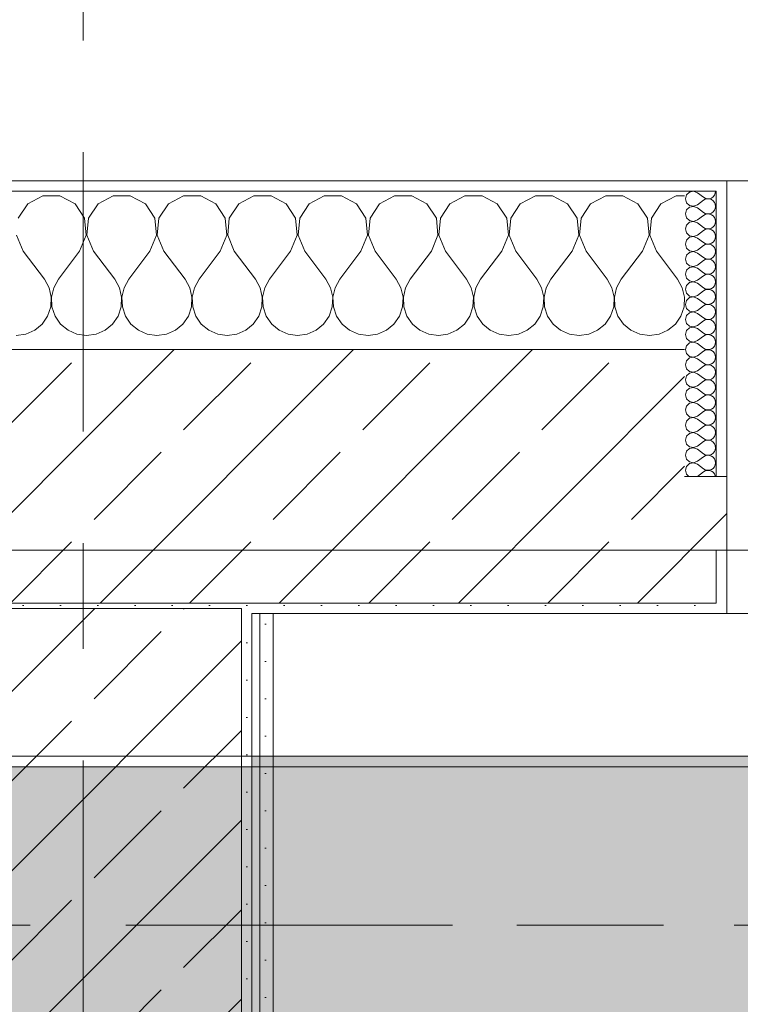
# Model space of a CAD drawing. Header units: metres. Extents: x -3.6 to 85.2, y -11 to 16.8.
# Tile 229 of 256: x 18.47 to 19.153, y 13.075 to 14.007. Entities that reach past the tile are written whole.
import ezdxf

# ---------------------------------------------------------------- set-up
doc = ezdxf.new("R2010")
doc.units = ezdxf.units.M
doc.header["$MEASUREMENT"] = 0
doc.linetypes.add('Achse', pattern=[0.2, 0.1, -0.05, 0, -0.05])
doc.linetypes.add('Strichlinie doppelt', pattern=[0.546806, 0.264583, -0.105833, 0.070556, -0.105833])
for name, color, linetype in [('451 - Universal.Achsen Raster', 7, 'Continuous'), ('604 - Struktur.Wand Aussen', 7, 'Continuous'), ('607 - Struktur.Stütze', 7, 'Continuous'), ('608 - Struktur.Träger', 7, 'Continuous'), ('Neubau_606 - Struktur.Wand Innen Ausbau', 7, 'Continuous'), ('Neubau_653 - Abdeckung.TB Verkofferung', 7, 'Continuous')]:
    doc.layers.add(name, color=color, linetype=linetype)
pattern_1 = [(45, (0, 0), (-0.0848528, 0.0848528), []), (45, (-0.04243, 0.04243), (-0.0848528, 0.0848528), [0.09, -0.03])]
pattern_2 = [(45, (0, 0), (-0.01767767, 0.01767767), [0, -0.025])]
pattern_3 = [(0, (0, 0), (0, 0.08660254), [0, -0.05]), (0, (0.025, 0.0433), (0, 0.08660254), [0, -0.05])]

# ---------------------------------------------------------------- blocks, each defined once
blk = doc.blocks.new('*X69')
at = {"layer": '604 - Struktur.Wand Aussen', "color": 7, "linetype": 'Continuous', "lineweight": 5}
for p, q in [((18.49188, 13.84066), (18.47757, 13.83299)), ((18.50812, 13.84066), (18.49188, 13.84066)), ((18.52243, 13.83299), (18.50812, 13.84066)), ((18.55855, 13.84066), (18.54424, 13.83299)), ((18.57479, 13.84066), (18.55855, 13.84066)), ((18.5891, 13.83299), (18.57479, 13.84066)), ((18.62521, 13.84066), (18.6109, 13.83299)), ((18.64145, 13.84066), (18.62521, 13.84066)), ((18.65576, 13.83299), (18.64145, 13.84066)), ((18.69188, 13.84066), (18.67757, 13.83299)), ((18.70812, 13.84066), (18.69188, 13.84066)), ((18.72243, 13.83299), (18.70812, 13.84066)), ((18.75855, 13.84066), (18.74424, 13.83299)), ((18.77479, 13.84066), (18.75855, 13.84066)), ((18.7891, 13.83299), (18.77479, 13.84066)), ((18.82521, 13.84066), (18.8109, 13.83299)), ((18.84145, 13.84066), (18.82521, 13.84066)), ((18.85576, 13.83299), (18.84145, 13.84066)), ((18.89188, 13.84066), (18.87757, 13.83299)), ((18.90812, 13.84066), (18.89188, 13.84066)), ((18.92243, 13.83299), (18.90812, 13.84066)), ((18.95855, 13.84066), (18.94424, 13.83299)), ((18.97479, 13.84066), (18.95855, 13.84066)), ((18.9891, 13.83299), (18.97479, 13.84066)), ((19.02521, 13.84066), (19.0109, 13.83299)), ((19.04145, 13.84066), (19.02521, 13.84066)), ((19.05576, 13.83299), (19.04145, 13.84066)), ((19.09188, 13.84066), (19.07757, 13.83299)), ((19.1, 13.84066), (19.09188, 13.84066)), ((18.47757, 13.83299), (18.46858, 13.81947)), ((18.53142, 13.81947), (18.52243, 13.83299)), ((18.54424, 13.83299), (18.53525, 13.81947)), ((18.59808, 13.81947), (18.5891, 13.83299)), ((18.6109, 13.83299), (18.60192, 13.81947)), ((18.66475, 13.81947), (18.65576, 13.83299)), ((18.67757, 13.83299), (18.66858, 13.81947)), ((18.73142, 13.81947), (18.72243, 13.83299)), ((18.74424, 13.83299), (18.73525, 13.81947)), ((18.79808, 13.81947), (18.7891, 13.83299)), ((18.8109, 13.83299), (18.80192, 13.81947)), ((18.86475, 13.81947), (18.85576, 13.83299)), ((18.87757, 13.83299), (18.86858, 13.81947)), ((18.93142, 13.81947), (18.92243, 13.83299)), ((18.94424, 13.83299), (18.93525, 13.81947)), ((18.99808, 13.81947), (18.9891, 13.83299)), ((19.0109, 13.83299), (19.00192, 13.81947)), ((19.06475, 13.81947), (19.05576, 13.83299)), ((19.07757, 13.83299), (19.06858, 13.81947)), ((18.53295, 13.8033), (18.53142, 13.81947)), ((18.53525, 13.81947), (18.53371, 13.8033)), ((18.59962, 13.8033), (18.59808, 13.81947)), ((18.60192, 13.81947), (18.60038, 13.8033)), ((18.66629, 13.8033), (18.66475, 13.81947)), ((18.66858, 13.81947), (18.66705, 13.8033)), ((18.73295, 13.8033), (18.73142, 13.81947)), ((18.73525, 13.81947), (18.73371, 13.8033)), ((18.79962, 13.8033), (18.79808, 13.81947)), ((18.80192, 13.81947), (18.80038, 13.8033)), ((18.86629, 13.8033), (18.86475, 13.81947)), ((18.86858, 13.81947), (18.86705, 13.8033)), ((18.93295, 13.8033), (18.93142, 13.81947)), ((18.93525, 13.81947), (18.93371, 13.8033)), ((18.99962, 13.8033), (18.99808, 13.81947)), ((19.00192, 13.81947), (19.00038, 13.8033)), ((19.06629, 13.8033), (19.06475, 13.81947)), ((19.06858, 13.81947), (19.06705, 13.8033)), ((18.46705, 13.8033), (18.47333, 13.78833)), ((18.52667, 13.78833), (18.53295, 13.8033)), ((18.53371, 13.8033), (18.54, 13.78833)), ((18.59333, 13.78833), (18.59962, 13.8033)), ((18.60038, 13.8033), (18.60667, 13.78833)), ((18.66, 13.78833), (18.66629, 13.8033)), ((18.66705, 13.8033), (18.67333, 13.78833)), ((18.72667, 13.78833), (18.73295, 13.8033)), ((18.73371, 13.8033), (18.74, 13.78833)), ((18.79333, 13.78833), (18.79962, 13.8033)), ((18.80038, 13.8033), (18.80667, 13.78833)), ((18.86, 13.78833), (18.86629, 13.8033)), ((18.86705, 13.8033), (18.87333, 13.78833)), ((18.92667, 13.78833), (18.93295, 13.8033)), ((18.93371, 13.8033), (18.94, 13.78833)), ((18.99333, 13.78833), (18.99962, 13.8033)), ((19.00038, 13.8033), (19.00667, 13.78833)), ((19.06, 13.78833), (19.06629, 13.8033)), ((19.06705, 13.8033), (19.07333, 13.78833)), ((18.47333, 13.78833), (18.49333, 13.76167)), ((18.52667, 13.78833), (18.50667, 13.76167)), ((18.54, 13.78833), (18.56, 13.76167)), ((18.59333, 13.78833), (18.57333, 13.76167)), ((18.60667, 13.78833), (18.62667, 13.76167)), ((18.66, 13.78833), (18.64, 13.76167)), ((18.67333, 13.78833), (18.69333, 13.76167)), ((18.72667, 13.78833), (18.70667, 13.76167)), ((18.74, 13.78833), (18.76, 13.76167)), ((18.79333, 13.78833), (18.77333, 13.76167)), ((18.80667, 13.78833), (18.82667, 13.76167)), ((18.86, 13.78833), (18.84, 13.76167)), ((18.87333, 13.78833), (18.89333, 13.76167)), ((18.92667, 13.78833), (18.90667, 13.76167)), ((18.94, 13.78833), (18.96, 13.76167)), ((18.99333, 13.78833), (18.97333, 13.76167)), ((19.00667, 13.78833), (19.02667, 13.76167)), ((19.06, 13.78833), (19.04, 13.76167)), ((19.07333, 13.78833), (19.09333, 13.76167)), ((18.49778, 13.75362), (18.49333, 13.76167)), ((18.50667, 13.76167), (18.50222, 13.75362)), ((18.56445, 13.75362), (18.56, 13.76167)), ((18.57333, 13.76167), (18.56888, 13.75362)), ((18.63112, 13.75362), (18.62667, 13.76167)), ((18.64, 13.76167), (18.63555, 13.75362)), ((18.69778, 13.75362), (18.69333, 13.76167)), ((18.70667, 13.76167), (18.70222, 13.75362)), ((18.76445, 13.75362), (18.76, 13.76167)), ((18.77333, 13.76167), (18.76888, 13.75362)), ((18.83112, 13.75362), (18.82667, 13.76167)), ((18.84, 13.76167), (18.83555, 13.75362)), ((18.89778, 13.75362), (18.89333, 13.76167)), ((18.90667, 13.76167), (18.90222, 13.75362)), ((18.96445, 13.75362), (18.96, 13.76167)), ((18.97333, 13.76167), (18.96888, 13.75362)), ((19.03112, 13.75362), (19.02667, 13.76167)), ((19.04, 13.76167), (19.03555, 13.75362)), ((19.09778, 13.75362), (19.09333, 13.76167)), ((18.49987, 13.74466), (18.49778, 13.75362)), ((18.50222, 13.75362), (18.50013, 13.74466)), ((18.56653, 13.74466), (18.56445, 13.75362)), ((18.56888, 13.75362), (18.5668, 13.74466)), ((18.6332, 13.74466), (18.63112, 13.75362)), ((18.63555, 13.75362), (18.63347, 13.74466)), ((18.69987, 13.74466), (18.69778, 13.75362)), ((18.70222, 13.75362), (18.70013, 13.74466)), ((18.76653, 13.74466), (18.76445, 13.75362)), ((18.76888, 13.75362), (18.7668, 13.74466)), ((18.8332, 13.74466), (18.83112, 13.75362)), ((18.83555, 13.75362), (18.83347, 13.74466)), ((18.89987, 13.74466), (18.89778, 13.75362)), ((18.90222, 13.75362), (18.90013, 13.74466)), ((18.96653, 13.74466), (18.96445, 13.75362)), ((18.96888, 13.75362), (18.9668, 13.74466)), ((19.0332, 13.74466), (19.03112, 13.75362)), ((19.03555, 13.75362), (19.03347, 13.74466)), ((19.09987, 13.74466), (19.09778, 13.75362)), ((18.49942, 13.73547), (18.49987, 13.74466)), ((18.50013, 13.74466), (18.50058, 13.73547)), ((18.56609, 13.73547), (18.56653, 13.74466)), ((18.5668, 13.74466), (18.56725, 13.73547)), ((18.63275, 13.73547), (18.6332, 13.74466)), ((18.63347, 13.74466), (18.63391, 13.73547)), ((18.69942, 13.73547), (18.69987, 13.74466)), ((18.70013, 13.74466), (18.70058, 13.73547)), ((18.76609, 13.73547), (18.76653, 13.74466)), ((18.7668, 13.74466), (18.76725, 13.73547)), ((18.83275, 13.73547), (18.8332, 13.74466)), ((18.83347, 13.74466), (18.83391, 13.73547)), ((18.89942, 13.73547), (18.89987, 13.74466)), ((18.90013, 13.74466), (18.90058, 13.73547)), ((18.96609, 13.73547), (18.96653, 13.74466)), ((18.9668, 13.74466), (18.96725, 13.73547)), ((19.03275, 13.73547), (19.0332, 13.74466)), ((19.03347, 13.74466), (19.03391, 13.73547)), ((19.09942, 13.73547), (19.09987, 13.74466)), ((18.49127, 13.71918), (18.49648, 13.72676)), ((18.49648, 13.72676), (18.49942, 13.73547)), ((18.50058, 13.73547), (18.50352, 13.72676)), ((18.50352, 13.72676), (18.50873, 13.71918)), ((18.55794, 13.71918), (18.56315, 13.72676)), ((18.56315, 13.72676), (18.56609, 13.73547)), ((18.56725, 13.73547), (18.57019, 13.72676)), ((18.57019, 13.72676), (18.57539, 13.71918)), ((18.62461, 13.71918), (18.62981, 13.72676)), ((18.62981, 13.72676), (18.63275, 13.73547)), ((18.63391, 13.73547), (18.63685, 13.72676)), ((18.63685, 13.72676), (18.64206, 13.71918)), ((18.69127, 13.71918), (18.69648, 13.72676)), ((18.69648, 13.72676), (18.69942, 13.73547)), ((18.70058, 13.73547), (18.70352, 13.72676)), ((18.70352, 13.72676), (18.70873, 13.71918)), ((18.75794, 13.71918), (18.76315, 13.72676)), ((18.76315, 13.72676), (18.76609, 13.73547)), ((18.76725, 13.73547), (18.77019, 13.72676)), ((18.77019, 13.72676), (18.77539, 13.71918)), ((18.82461, 13.71918), (18.82981, 13.72676)), ((18.82981, 13.72676), (18.83275, 13.73547)), ((18.83391, 13.73547), (18.83685, 13.72676)), ((18.83685, 13.72676), (18.84206, 13.71918)), ((18.89127, 13.71918), (18.89648, 13.72676)), ((18.89648, 13.72676), (18.89942, 13.73547)), ((18.90058, 13.73547), (18.90352, 13.72676)), ((18.90352, 13.72676), (18.90873, 13.71918)), ((18.95794, 13.71918), (18.96315, 13.72676)), ((18.96315, 13.72676), (18.96609, 13.73547)), ((18.96725, 13.73547), (18.97019, 13.72676)), ((18.97019, 13.72676), (18.97539, 13.71918)), ((19.02461, 13.71918), (19.02981, 13.72676)), ((19.02981, 13.72676), (19.03275, 13.73547)), ((19.03391, 13.73547), (19.03685, 13.72676)), ((19.03685, 13.72676), (19.04206, 13.71918)), ((19.09127, 13.71918), (19.09648, 13.72676)), ((19.09648, 13.72676), (19.09942, 13.73547)), ((18.48419, 13.71331), (18.49127, 13.71918)), ((18.50873, 13.71918), (18.51581, 13.71331)), ((18.55086, 13.71331), (18.55794, 13.71918)), ((18.57539, 13.71918), (18.58248, 13.71331)), ((18.61752, 13.71331), (18.62461, 13.71918)), ((18.64206, 13.71918), (18.64914, 13.71331)), ((18.68419, 13.71331), (18.69127, 13.71918)), ((18.70873, 13.71918), (18.71581, 13.71331)), ((18.75086, 13.71331), (18.75794, 13.71918)), ((18.77539, 13.71918), (18.78248, 13.71331)), ((18.81752, 13.71331), (18.82461, 13.71918)), ((18.84206, 13.71918), (18.84914, 13.71331)), ((18.88419, 13.71331), (18.89127, 13.71918)), ((18.90873, 13.71918), (18.91581, 13.71331)), ((18.95086, 13.71331), (18.95794, 13.71918)), ((18.97539, 13.71918), (18.98248, 13.71331)), ((19.01752, 13.71331), (19.02461, 13.71918)), ((19.04206, 13.71918), (19.04914, 13.71331)), ((19.08419, 13.71331), (19.09127, 13.71918)), ((18.46667, 13.70833), (18.47578, 13.7096)), ((18.47578, 13.7096), (18.48419, 13.71331)), ((18.51581, 13.71331), (18.52422, 13.7096)), ((18.52422, 13.7096), (18.53333, 13.70833)), ((18.53333, 13.70833), (18.54244, 13.7096)), ((18.54244, 13.7096), (18.55086, 13.71331)), ((18.58248, 13.71331), (18.59089, 13.7096)), ((18.59089, 13.7096), (18.6, 13.70833)), ((18.6, 13.70833), (18.60911, 13.7096)), ((18.60911, 13.7096), (18.61752, 13.71331)), ((18.64914, 13.71331), (18.65756, 13.7096)), ((18.65756, 13.7096), (18.66667, 13.70833)), ((18.66667, 13.70833), (18.67578, 13.7096)), ((18.67578, 13.7096), (18.68419, 13.71331)), ((18.71581, 13.71331), (18.72422, 13.7096)), ((18.72422, 13.7096), (18.73333, 13.70833)), ((18.73333, 13.70833), (18.74244, 13.7096)), ((18.74244, 13.7096), (18.75086, 13.71331)), ((18.78248, 13.71331), (18.79089, 13.7096)), ((18.79089, 13.7096), (18.8, 13.70833)), ((18.8, 13.70833), (18.80911, 13.7096)), ((18.80911, 13.7096), (18.81752, 13.71331)), ((18.84914, 13.71331), (18.85756, 13.7096)), ((18.85756, 13.7096), (18.86667, 13.70833)), ((18.86667, 13.70833), (18.87578, 13.7096)), ((18.87578, 13.7096), (18.88419, 13.71331)), ((18.91581, 13.71331), (18.92422, 13.7096)), ((18.92422, 13.7096), (18.93333, 13.70833)), ((18.93333, 13.70833), (18.94244, 13.7096)), ((18.94244, 13.7096), (18.95086, 13.71331)), ((18.98248, 13.71331), (18.99089, 13.7096)), ((18.99089, 13.7096), (19, 13.70833)), ((19, 13.70833), (19.00911, 13.7096)), ((19.00911, 13.7096), (19.01752, 13.71331)), ((19.04914, 13.71331), (19.05756, 13.7096)), ((19.05756, 13.7096), (19.06667, 13.70833)), ((19.06667, 13.70833), (19.07578, 13.7096)), ((19.07578, 13.7096), (19.08419, 13.71331))]:
    blk.add_line(p, q, dxfattribs=at)
blk = doc.blocks.new('*X91')
at = {"layer": '604 - Struktur.Wand Aussen', "color": 7, "linetype": 'Continuous', "lineweight": 5}
for p, q in [((19.10178, 13.84161), (19.10071, 13.83786)), ((19.10466, 13.84425), (19.10178, 13.84161)), ((19.1085, 13.84497), (19.10466, 13.84425)), ((19.11214, 13.84357), (19.1085, 13.84497)), ((19.11214, 13.84357), (19.11786, 13.83929)), ((19.11786, 13.83929), (19.11958, 13.83833)), ((19.12347, 13.83798), (19.12534, 13.83861)), ((19.12534, 13.83861), (19.12696, 13.83973)), ((19.12696, 13.83973), (19.12822, 13.84124)), ((19.12822, 13.84124), (19.12901, 13.84305)), ((19.12901, 13.84305), (19.12929, 13.845)), ((19.10071, 13.83786), (19.10178, 13.8341)), ((19.10178, 13.8341), (19.10466, 13.83147)), ((19.10466, 13.82996), (19.10178, 13.82733)), ((19.10466, 13.83147), (19.1085, 13.83074)), ((19.1085, 13.83069), (19.10466, 13.82996)), ((19.1085, 13.83074), (19.11214, 13.83214)), ((19.11214, 13.82929), (19.1085, 13.83069)), ((19.11214, 13.83214), (19.11786, 13.83643)), ((19.11214, 13.82929), (19.11786, 13.825)), ((19.11958, 13.83738), (19.11786, 13.83643)), ((19.11958, 13.83833), (19.1215, 13.83789)), ((19.1215, 13.83783), (19.11958, 13.83738)), ((19.1215, 13.83789), (19.12347, 13.83798)), ((19.12347, 13.83773), (19.1215, 13.83783)), ((19.12534, 13.8371), (19.12347, 13.83773)), ((19.12696, 13.83599), (19.12534, 13.8371)), ((19.12822, 13.83447), (19.12696, 13.83599)), ((19.12901, 13.83267), (19.12822, 13.83447)), ((19.12929, 13.83071), (19.12901, 13.83267)), ((19.12901, 13.82876), (19.12929, 13.83071)), ((19.10178, 13.82733), (19.10071, 13.82357)), ((19.10071, 13.82357), (19.10178, 13.81982)), ((19.10178, 13.81982), (19.10466, 13.81718)), ((19.11214, 13.81786), (19.11786, 13.82214)), ((19.11786, 13.825), (19.11958, 13.82405)), ((19.11958, 13.8231), (19.11786, 13.82214)), ((19.11958, 13.82405), (19.1215, 13.8236)), ((19.1215, 13.82354), (19.11958, 13.8231)), ((19.1215, 13.8236), (19.12347, 13.8237)), ((19.12347, 13.82345), (19.1215, 13.82354)), ((19.12347, 13.8237), (19.12534, 13.82433)), ((19.12534, 13.82282), (19.12347, 13.82345)), ((19.12534, 13.82433), (19.12696, 13.82544)), ((19.12696, 13.8217), (19.12534, 13.82282)), ((19.12696, 13.82544), (19.12822, 13.82696)), ((19.12822, 13.82018), (19.12696, 13.8217)), ((19.12822, 13.82696), (19.12901, 13.82876)), ((19.12901, 13.81838), (19.12822, 13.82018)), ((19.10178, 13.81304), (19.10071, 13.80929)), ((19.10466, 13.81567), (19.10178, 13.81304)), ((19.10466, 13.81718), (19.1085, 13.81646)), ((19.1085, 13.8164), (19.10466, 13.81567)), ((19.1085, 13.81646), (19.11214, 13.81786)), ((19.11214, 13.815), (19.1085, 13.8164)), ((19.11214, 13.815), (19.11786, 13.81071)), ((19.11786, 13.81071), (19.11958, 13.80976)), ((19.12534, 13.81004), (19.12696, 13.81116)), ((19.12696, 13.81116), (19.12822, 13.81267)), ((19.12822, 13.81267), (19.12901, 13.81448)), ((19.12929, 13.81643), (19.12901, 13.81838)), ((19.12901, 13.81448), (19.12929, 13.81643)), ((19.10071, 13.80929), (19.10178, 13.80553)), ((19.10178, 13.80553), (19.10466, 13.8029)), ((19.10466, 13.80139), (19.10178, 13.79876)), ((19.10466, 13.8029), (19.1085, 13.80217)), ((19.1085, 13.80211), (19.10466, 13.80139)), ((19.1085, 13.80217), (19.11214, 13.80357)), ((19.11214, 13.80071), (19.1085, 13.80211)), ((19.11214, 13.80357), (19.11786, 13.80786)), ((19.11958, 13.80881), (19.11786, 13.80786)), ((19.11958, 13.80976), (19.1215, 13.80931)), ((19.1215, 13.80926), (19.11958, 13.80881)), ((19.1215, 13.80931), (19.12347, 13.80941)), ((19.12347, 13.80916), (19.1215, 13.80926)), ((19.12347, 13.80941), (19.12534, 13.81004)), ((19.12534, 13.80853), (19.12347, 13.80916)), ((19.12696, 13.80742), (19.12534, 13.80853)), ((19.12822, 13.8059), (19.12696, 13.80742)), ((19.12901, 13.80409), (19.12822, 13.8059)), ((19.12929, 13.80214), (19.12901, 13.80409)), ((19.12901, 13.80019), (19.12929, 13.80214)), ((19.10178, 13.79876), (19.10071, 13.795)), ((19.10071, 13.795), (19.10178, 13.79124)), ((19.11214, 13.80071), (19.11786, 13.79643)), ((19.11214, 13.78929), (19.11786, 13.79357)), ((19.11786, 13.79643), (19.11958, 13.79547)), ((19.11958, 13.79453), (19.11786, 13.79357)), ((19.11958, 13.79547), (19.1215, 13.79503)), ((19.1215, 13.79497), (19.11958, 13.79453)), ((19.1215, 13.79503), (19.12347, 13.79512)), ((19.12347, 13.79488), (19.1215, 13.79497)), ((19.12347, 13.79512), (19.12534, 13.79575)), ((19.12534, 13.79425), (19.12347, 13.79488)), ((19.12534, 13.79575), (19.12696, 13.79687)), ((19.12696, 13.79313), (19.12534, 13.79425)), ((19.12696, 13.79687), (19.12822, 13.79839)), ((19.12822, 13.79161), (19.12696, 13.79313)), ((19.12822, 13.79839), (19.12901, 13.80019)), ((19.10178, 13.78447), (19.10071, 13.78071)), ((19.10178, 13.79124), (19.10466, 13.78861)), ((19.10466, 13.7871), (19.10178, 13.78447)), ((19.10466, 13.78861), (19.1085, 13.78789)), ((19.1085, 13.78783), (19.10466, 13.7871)), ((19.1085, 13.78789), (19.11214, 13.78929)), ((19.11214, 13.78643), (19.1085, 13.78783)), ((19.11214, 13.78643), (19.11786, 13.78214)), ((19.12534, 13.78147), (19.12696, 13.78258)), ((19.12696, 13.78258), (19.12822, 13.7841)), ((19.12901, 13.78981), (19.12822, 13.79161)), ((19.12822, 13.7841), (19.12901, 13.78591)), ((19.12929, 13.78786), (19.12901, 13.78981)), ((19.12901, 13.78591), (19.12929, 13.78786)), ((19.10071, 13.78071), (19.10178, 13.77696)), ((19.10178, 13.77696), (19.10466, 13.77433)), ((19.10466, 13.77433), (19.1085, 13.7736)), ((19.1085, 13.77354), (19.10466, 13.77282)), ((19.1085, 13.7736), (19.11214, 13.775)), ((19.11214, 13.77214), (19.1085, 13.77354)), ((19.11214, 13.775), (19.11786, 13.77929)), ((19.11786, 13.78214), (19.11958, 13.78119)), ((19.11958, 13.78024), (19.11786, 13.77929)), ((19.11958, 13.78119), (19.1215, 13.78074)), ((19.1215, 13.78069), (19.11958, 13.78024)), ((19.1215, 13.78074), (19.12347, 13.78084)), ((19.12347, 13.78059), (19.1215, 13.78069)), ((19.12347, 13.78084), (19.12534, 13.78147)), ((19.12534, 13.77996), (19.12347, 13.78059)), ((19.12696, 13.77884), (19.12534, 13.77996)), ((19.12822, 13.77733), (19.12696, 13.77884)), ((19.12901, 13.77552), (19.12822, 13.77733)), ((19.12929, 13.77357), (19.12901, 13.77552)), ((19.12901, 13.77162), (19.12929, 13.77357)), ((19.10178, 13.77018), (19.10071, 13.76643)), ((19.10071, 13.76643), (19.10178, 13.76267)), ((19.10466, 13.77282), (19.10178, 13.77018)), ((19.11214, 13.77214), (19.11786, 13.76786)), ((19.11214, 13.76071), (19.11786, 13.765)), ((19.11786, 13.76786), (19.11958, 13.7669)), ((19.11958, 13.76595), (19.11786, 13.765)), ((19.11958, 13.7669), (19.1215, 13.76646)), ((19.1215, 13.7664), (19.11958, 13.76595)), ((19.1215, 13.76646), (19.12347, 13.76655)), ((19.12347, 13.7663), (19.1215, 13.7664)), ((19.12347, 13.76655), (19.12534, 13.76718)), ((19.12534, 13.76567), (19.12347, 13.7663)), ((19.12534, 13.76718), (19.12696, 13.7683)), ((19.12696, 13.76456), (19.12534, 13.76567)), ((19.12696, 13.7683), (19.12822, 13.76982)), ((19.12822, 13.76304), (19.12696, 13.76456)), ((19.12822, 13.76982), (19.12901, 13.77162)), ((19.10178, 13.7559), (19.10071, 13.75214)), ((19.10178, 13.76267), (19.10466, 13.76004)), ((19.10466, 13.75853), (19.10178, 13.7559)), ((19.10466, 13.76004), (19.1085, 13.75931)), ((19.1085, 13.75926), (19.10466, 13.75853)), ((19.1085, 13.75931), (19.11214, 13.76071)), ((19.11214, 13.75786), (19.1085, 13.75926)), ((19.11214, 13.75786), (19.11786, 13.75357)), ((19.12696, 13.75401), (19.12822, 13.75553)), ((19.12901, 13.76124), (19.12822, 13.76304)), ((19.12822, 13.75553), (19.12901, 13.75733)), ((19.12929, 13.75929), (19.12901, 13.76124)), ((19.12901, 13.75733), (19.12929, 13.75929)), ((19.10071, 13.75214), (19.10178, 13.74839)), ((19.10178, 13.74839), (19.10466, 13.74575)), ((19.10466, 13.74575), (19.1085, 13.74503)), ((19.1085, 13.74503), (19.11214, 13.74643)), ((19.11214, 13.74643), (19.11786, 13.75071)), ((19.11786, 13.75357), (19.11958, 13.75262)), ((19.11958, 13.75167), (19.11786, 13.75071)), ((19.11958, 13.75262), (19.1215, 13.75217)), ((19.1215, 13.75211), (19.11958, 13.75167)), ((19.1215, 13.75217), (19.12347, 13.75227)), ((19.12347, 13.75202), (19.1215, 13.75211)), ((19.12347, 13.75227), (19.12534, 13.7529)), ((19.12534, 13.75139), (19.12347, 13.75202)), ((19.12534, 13.7529), (19.12696, 13.75401)), ((19.12696, 13.75027), (19.12534, 13.75139)), ((19.12822, 13.74876), (19.12696, 13.75027)), ((19.12901, 13.74695), (19.12822, 13.74876)), ((19.12929, 13.745), (19.12901, 13.74695)), ((19.10178, 13.74161), (19.10071, 13.73786)), ((19.10071, 13.73786), (19.10178, 13.7341)), ((19.10466, 13.74425), (19.10178, 13.74161)), ((19.1085, 13.74497), (19.10466, 13.74425)), ((19.11214, 13.74357), (19.1085, 13.74497)), ((19.11214, 13.74357), (19.11786, 13.73929)), ((19.11214, 13.73214), (19.11786, 13.73643)), ((19.11786, 13.73929), (19.11958, 13.73833)), ((19.11958, 13.73738), (19.11786, 13.73643)), ((19.11958, 13.73833), (19.1215, 13.73789)), ((19.1215, 13.73783), (19.11958, 13.73738)), ((19.1215, 13.73789), (19.12347, 13.73798)), ((19.12347, 13.73773), (19.1215, 13.73783)), ((19.12347, 13.73798), (19.12534, 13.73861)), ((19.12534, 13.7371), (19.12347, 13.73773)), ((19.12534, 13.73861), (19.12696, 13.73973)), ((19.12696, 13.73599), (19.12534, 13.7371)), ((19.12696, 13.73973), (19.12822, 13.74124)), ((19.12822, 13.73447), (19.12696, 13.73599)), ((19.12822, 13.74124), (19.12901, 13.74305)), ((19.12901, 13.74305), (19.12929, 13.745)), ((19.10178, 13.72733), (19.10071, 13.72357)), ((19.10178, 13.7341), (19.10466, 13.73147)), ((19.10466, 13.72996), (19.10178, 13.72733)), ((19.10466, 13.73147), (19.1085, 13.73074)), ((19.1085, 13.73069), (19.10466, 13.72996)), ((19.1085, 13.73074), (19.11214, 13.73214)), ((19.11214, 13.72929), (19.1085, 13.73069)), ((19.11214, 13.72929), (19.11786, 13.725)), ((19.12696, 13.72544), (19.12822, 13.72696)), ((19.12901, 13.73267), (19.12822, 13.73447)), ((19.12822, 13.72696), (19.12901, 13.72876)), ((19.12929, 13.73071), (19.12901, 13.73267)), ((19.12901, 13.72876), (19.12929, 13.73071)), ((19.10071, 13.72357), (19.10178, 13.71982)), ((19.10178, 13.71982), (19.10466, 13.71718)), ((19.10466, 13.71718), (19.1085, 13.71646)), ((19.1085, 13.71646), (19.11214, 13.71786)), ((19.11214, 13.71786), (19.11786, 13.72214)), ((19.11786, 13.725), (19.11958, 13.72405)), ((19.11958, 13.7231), (19.11786, 13.72214)), ((19.11958, 13.72405), (19.1215, 13.7236)), ((19.1215, 13.72354), (19.11958, 13.7231)), ((19.1215, 13.7236), (19.12347, 13.7237)), ((19.12347, 13.72345), (19.1215, 13.72354)), ((19.12347, 13.7237), (19.12534, 13.72433)), ((19.12534, 13.72282), (19.12347, 13.72345)), ((19.12534, 13.72433), (19.12696, 13.72544)), ((19.12696, 13.7217), (19.12534, 13.72282)), ((19.12822, 13.72018), (19.12696, 13.7217)), ((19.12901, 13.71838), (19.12822, 13.72018)), ((19.12929, 13.71643), (19.12901, 13.71838)), ((19.10178, 13.71304), (19.10071, 13.70929)), ((19.10071, 13.70929), (19.10178, 13.70553)), ((19.10466, 13.71567), (19.10178, 13.71304)), ((19.1085, 13.7164), (19.10466, 13.71567)), ((19.11214, 13.715), (19.1085, 13.7164)), ((19.11214, 13.715), (19.11786, 13.71071)), ((19.11214, 13.70357), (19.11786, 13.70786)), ((19.11786, 13.71071), (19.11958, 13.70976)), ((19.11958, 13.70881), (19.11786, 13.70786)), ((19.11958, 13.70976), (19.1215, 13.70931)), ((19.1215, 13.70926), (19.11958, 13.70881)), ((19.1215, 13.70931), (19.12347, 13.70941)), ((19.12347, 13.70916), (19.1215, 13.70926)), ((19.12347, 13.70941), (19.12534, 13.71004)), ((19.12534, 13.70853), (19.12347, 13.70916)), ((19.12534, 13.71004), (19.12696, 13.71116)), ((19.12696, 13.70742), (19.12534, 13.70853)), ((19.12696, 13.71116), (19.12822, 13.71267)), ((19.12822, 13.71267), (19.12901, 13.71448)), ((19.12901, 13.71448), (19.12929, 13.71643)), ((19.10178, 13.69876), (19.10071, 13.695)), ((19.10178, 13.70553), (19.10466, 13.7029)), ((19.10466, 13.70139), (19.10178, 13.69876)), ((19.10466, 13.7029), (19.1085, 13.70217)), ((19.1085, 13.70211), (19.10466, 13.70139)), ((19.1085, 13.70217), (19.11214, 13.70357)), ((19.11214, 13.70071), (19.1085, 13.70211)), ((19.11214, 13.70071), (19.11786, 13.69643)), ((19.12822, 13.7059), (19.12696, 13.70742)), ((19.12901, 13.70409), (19.12822, 13.7059)), ((19.12822, 13.69839), (19.12901, 13.70019)), ((19.12929, 13.70214), (19.12901, 13.70409)), ((19.12901, 13.70019), (19.12929, 13.70214)), ((19.10071, 13.695), (19.10178, 13.69124)), ((19.10178, 13.69124), (19.10466, 13.68861)), ((19.1085, 13.68789), (19.11214, 13.68929)), ((19.11214, 13.68929), (19.11786, 13.69357)), ((19.11786, 13.69643), (19.11958, 13.69547)), ((19.11958, 13.69453), (19.11786, 13.69357)), ((19.11958, 13.69547), (19.1215, 13.69503)), ((19.1215, 13.69497), (19.11958, 13.69453)), ((19.1215, 13.69503), (19.12347, 13.69512)), ((19.12347, 13.69488), (19.1215, 13.69497)), ((19.12347, 13.69512), (19.12534, 13.69575)), ((19.12534, 13.69425), (19.12347, 13.69488)), ((19.12534, 13.69575), (19.12696, 13.69687)), ((19.12696, 13.69313), (19.12534, 13.69425)), ((19.12696, 13.69687), (19.12822, 13.69839)), ((19.12822, 13.69161), (19.12696, 13.69313)), ((19.12901, 13.68981), (19.12822, 13.69161)), ((19.12929, 13.68786), (19.12901, 13.68981)), ((19.10178, 13.68447), (19.10071, 13.68071)), ((19.10071, 13.68071), (19.10178, 13.67696)), ((19.10466, 13.6871), (19.10178, 13.68447)), ((19.10466, 13.68861), (19.1085, 13.68789)), ((19.1085, 13.68783), (19.10466, 13.6871)), ((19.11214, 13.68643), (19.1085, 13.68783)), ((19.11214, 13.68643), (19.11786, 13.68214)), ((19.11786, 13.68214), (19.11958, 13.68119)), ((19.11958, 13.68024), (19.11786, 13.67929)), ((19.11958, 13.68119), (19.1215, 13.68074)), ((19.1215, 13.68069), (19.11958, 13.68024)), ((19.1215, 13.68074), (19.12347, 13.68084)), ((19.12347, 13.68059), (19.1215, 13.68069)), ((19.12347, 13.68084), (19.12534, 13.68147)), ((19.12534, 13.67996), (19.12347, 13.68059)), ((19.12534, 13.68147), (19.12696, 13.68258)), ((19.12696, 13.67884), (19.12534, 13.67996)), ((19.12696, 13.68258), (19.12822, 13.6841)), ((19.12822, 13.6841), (19.12901, 13.68591)), ((19.12901, 13.68591), (19.12929, 13.68786)), ((19.10178, 13.67696), (19.10466, 13.67433)), ((19.10466, 13.67282), (19.10178, 13.67018)), ((19.10466, 13.67433), (19.1085, 13.6736)), ((19.1085, 13.67354), (19.10466, 13.67282)), ((19.1085, 13.6736), (19.11214, 13.675)), ((19.11214, 13.67214), (19.1085, 13.67354)), ((19.11214, 13.675), (19.11786, 13.67929)), ((19.11214, 13.67214), (19.11786, 13.66786)), ((19.12822, 13.67733), (19.12696, 13.67884)), ((19.12901, 13.67552), (19.12822, 13.67733)), ((19.12822, 13.66982), (19.12901, 13.67162)), ((19.12929, 13.67357), (19.12901, 13.67552)), ((19.12901, 13.67162), (19.12929, 13.67357)), ((19.10178, 13.67018), (19.10071, 13.66643)), ((19.10071, 13.66643), (19.10178, 13.66267)), ((19.10178, 13.66267), (19.10466, 13.66004)), ((19.11214, 13.66071), (19.11786, 13.665)), ((19.11786, 13.66786), (19.11958, 13.6669)), ((19.11958, 13.66595), (19.11786, 13.665)), ((19.11958, 13.6669), (19.1215, 13.66646)), ((19.1215, 13.6664), (19.11958, 13.66595)), ((19.1215, 13.66646), (19.12347, 13.66655)), ((19.12347, 13.6663), (19.1215, 13.6664)), ((19.12347, 13.66655), (19.12534, 13.66718)), ((19.12534, 13.66567), (19.12347, 13.6663)), ((19.12534, 13.66718), (19.12696, 13.6683)), ((19.12696, 13.66456), (19.12534, 13.66567)), ((19.12696, 13.6683), (19.12822, 13.66982)), ((19.12822, 13.66304), (19.12696, 13.66456)), ((19.12901, 13.66124), (19.12822, 13.66304)), ((19.12929, 13.65929), (19.12901, 13.66124)), ((19.10178, 13.6559), (19.10071, 13.65214)), ((19.10071, 13.65214), (19.10178, 13.64839)), ((19.10466, 13.65853), (19.10178, 13.6559)), ((19.10466, 13.66004), (19.1085, 13.65931)), ((19.1085, 13.65926), (19.10466, 13.65853)), ((19.1085, 13.65931), (19.11214, 13.66071)), ((19.11214, 13.65786), (19.1085, 13.65926)), ((19.11214, 13.65786), (19.11786, 13.65357)), ((19.11786, 13.65357), (19.11958, 13.65262)), ((19.11958, 13.65262), (19.1215, 13.65217)), ((19.1215, 13.65211), (19.11958, 13.65167)), ((19.1215, 13.65217), (19.12347, 13.65227)), ((19.12347, 13.65202), (19.1215, 13.65211)), ((19.12347, 13.65227), (19.12534, 13.6529)), ((19.12534, 13.65139), (19.12347, 13.65202)), ((19.12534, 13.6529), (19.12696, 13.65401)), ((19.12696, 13.65401), (19.12822, 13.65553)), ((19.12822, 13.65553), (19.12901, 13.65733)), ((19.12901, 13.65733), (19.12929, 13.65929)), ((19.10178, 13.64839), (19.10466, 13.64575)), ((19.10466, 13.64425), (19.10178, 13.64161)), ((19.10466, 13.64575), (19.1085, 13.64503)), ((19.1085, 13.64497), (19.10466, 13.64425)), ((19.1085, 13.64503), (19.11214, 13.64643)), ((19.11214, 13.64357), (19.1085, 13.64497)), ((19.11214, 13.64643), (19.11786, 13.65071)), ((19.11214, 13.64357), (19.11786, 13.63929)), ((19.11958, 13.65167), (19.11786, 13.65071)), ((19.12696, 13.65027), (19.12534, 13.65139)), ((19.12822, 13.64876), (19.12696, 13.65027)), ((19.12901, 13.64695), (19.12822, 13.64876)), ((19.12822, 13.64124), (19.12901, 13.64305)), ((19.12929, 13.645), (19.12901, 13.64695)), ((19.12901, 13.64305), (19.12929, 13.645)), ((19.10178, 13.64161), (19.10071, 13.63786)), ((19.10071, 13.63786), (19.10178, 13.6341)), ((19.10178, 13.6341), (19.10466, 13.63147)), ((19.11214, 13.63214), (19.11786, 13.63643)), ((19.11786, 13.63929), (19.11958, 13.63833)), ((19.11958, 13.63738), (19.11786, 13.63643)), ((19.11958, 13.63833), (19.1215, 13.63789)), ((19.1215, 13.63783), (19.11958, 13.63738)), ((19.1215, 13.63789), (19.12347, 13.63798)), ((19.12347, 13.63773), (19.1215, 13.63783)), ((19.12347, 13.63798), (19.12534, 13.63861)), ((19.12534, 13.6371), (19.12347, 13.63773)), ((19.12534, 13.63861), (19.12696, 13.63973)), ((19.12696, 13.63599), (19.12534, 13.6371)), ((19.12696, 13.63973), (19.12822, 13.64124)), ((19.12822, 13.63447), (19.12696, 13.63599)), ((19.12901, 13.63267), (19.12822, 13.63447)), ((19.10178, 13.62733), (19.10071, 13.62357)), ((19.10466, 13.62996), (19.10178, 13.62733)), ((19.10466, 13.63147), (19.1085, 13.63074)), ((19.1085, 13.63069), (19.10466, 13.62996)), ((19.1085, 13.63074), (19.11214, 13.63214)), ((19.11214, 13.62929), (19.1085, 13.63069)), ((19.11214, 13.62929), (19.11786, 13.625)), ((19.11786, 13.625), (19.11958, 13.62405)), ((19.11958, 13.62405), (19.1215, 13.6236)), ((19.12347, 13.6237), (19.12534, 13.62433)), ((19.12534, 13.62433), (19.12696, 13.62544)), ((19.12696, 13.62544), (19.12822, 13.62696)), ((19.12822, 13.62696), (19.12901, 13.62876)), ((19.12929, 13.63071), (19.12901, 13.63267)), ((19.12901, 13.62876), (19.12929, 13.63071)), ((19.10071, 13.62357), (19.10178, 13.61982)), ((19.10178, 13.61982), (19.10466, 13.61718)), ((19.10466, 13.61567), (19.10178, 13.61304)), ((19.10466, 13.61718), (19.1085, 13.61646)), ((19.1085, 13.6164), (19.10466, 13.61567)), ((19.1085, 13.61646), (19.11214, 13.61786)), ((19.11214, 13.615), (19.1085, 13.6164)), ((19.11214, 13.61786), (19.11786, 13.62214)), ((19.11214, 13.615), (19.11786, 13.61071)), ((19.11958, 13.6231), (19.11786, 13.62214)), ((19.1215, 13.62354), (19.11958, 13.6231)), ((19.1215, 13.6236), (19.12347, 13.6237)), ((19.12347, 13.62345), (19.1215, 13.62354)), ((19.12534, 13.62282), (19.12347, 13.62345)), ((19.12696, 13.6217), (19.12534, 13.62282)), ((19.12822, 13.62018), (19.12696, 13.6217)), ((19.12901, 13.61838), (19.12822, 13.62018)), ((19.12929, 13.61643), (19.12901, 13.61838)), ((19.12901, 13.61448), (19.12929, 13.61643)), ((19.10178, 13.61304), (19.10071, 13.60929)), ((19.10071, 13.60929), (19.10178, 13.60553)), ((19.10178, 13.60553), (19.10466, 13.6029)), ((19.11214, 13.60357), (19.11786, 13.60786)), ((19.11786, 13.61071), (19.11958, 13.60976)), ((19.11958, 13.60881), (19.11786, 13.60786)), ((19.11958, 13.60976), (19.1215, 13.60931)), ((19.1215, 13.60926), (19.11958, 13.60881)), ((19.1215, 13.60931), (19.12347, 13.60941)), ((19.12347, 13.60916), (19.1215, 13.60926)), ((19.12347, 13.60941), (19.12534, 13.61004)), ((19.12534, 13.60853), (19.12347, 13.60916)), ((19.12534, 13.61004), (19.12696, 13.61116)), ((19.12696, 13.60742), (19.12534, 13.60853)), ((19.12696, 13.61116), (19.12822, 13.61267)), ((19.12822, 13.6059), (19.12696, 13.60742)), ((19.12822, 13.61267), (19.12901, 13.61448)), ((19.12901, 13.60409), (19.12822, 13.6059)), ((19.10178, 13.59876), (19.10071, 13.595)), ((19.10466, 13.60139), (19.10178, 13.59876)), ((19.10466, 13.6029), (19.1085, 13.60217)), ((19.1085, 13.60211), (19.10466, 13.60139)), ((19.1085, 13.60217), (19.11214, 13.60357)), ((19.11214, 13.60071), (19.1085, 13.60211)), ((19.11214, 13.60071), (19.11786, 13.59643)), ((19.11786, 13.59643), (19.11958, 13.59547)), ((19.12534, 13.59575), (19.12696, 13.59687)), ((19.12696, 13.59687), (19.12822, 13.59839)), ((19.12822, 13.59839), (19.12901, 13.60019)), ((19.12929, 13.60214), (19.12901, 13.60409)), ((19.12901, 13.60019), (19.12929, 13.60214)), ((19.10071, 13.595), (19.10178, 13.59124)), ((19.10178, 13.59124), (19.10466, 13.58861)), ((19.10466, 13.5871), (19.10178, 13.58447)), ((19.10466, 13.58861), (19.1085, 13.58789)), ((19.1085, 13.58783), (19.10466, 13.5871)), ((19.1085, 13.58789), (19.11214, 13.58929)), ((19.11214, 13.58643), (19.1085, 13.58783)), ((19.11214, 13.58929), (19.11786, 13.59357)), ((19.11958, 13.59453), (19.11786, 13.59357)), ((19.11958, 13.59547), (19.1215, 13.59503)), ((19.1215, 13.59497), (19.11958, 13.59453)), ((19.1215, 13.59503), (19.12347, 13.59512)), ((19.12347, 13.59488), (19.1215, 13.59497)), ((19.12347, 13.59512), (19.12534, 13.59575)), ((19.12534, 13.59425), (19.12347, 13.59488)), ((19.12696, 13.59313), (19.12534, 13.59425)), ((19.12822, 13.59161), (19.12696, 13.59313)), ((19.12901, 13.58981), (19.12822, 13.59161)), ((19.12929, 13.58786), (19.12901, 13.58981)), ((19.12901, 13.58591), (19.12929, 13.58786)), ((19.10178, 13.58447), (19.10071, 13.58071)), ((19.10071, 13.58071), (19.10178, 13.57696)), ((19.11214, 13.58643), (19.11786, 13.58214)), ((19.11214, 13.575), (19.11786, 13.57929)), ((19.11786, 13.58214), (19.11958, 13.58119)), ((19.11958, 13.58024), (19.11786, 13.57929)), ((19.11958, 13.58119), (19.1215, 13.58074)), ((19.1215, 13.58069), (19.11958, 13.58024)), ((19.1215, 13.58074), (19.12347, 13.58084)), ((19.12347, 13.58059), (19.1215, 13.58069)), ((19.12347, 13.58084), (19.12534, 13.58147)), ((19.12534, 13.57996), (19.12347, 13.58059)), ((19.12534, 13.58147), (19.12696, 13.58258)), ((19.12696, 13.57884), (19.12534, 13.57996)), ((19.12696, 13.58258), (19.12822, 13.5841)), ((19.12822, 13.57733), (19.12696, 13.57884)), ((19.12822, 13.5841), (19.12901, 13.58591)), ((19.12901, 13.57552), (19.12822, 13.57733)), ((19.10178, 13.57696), (19.10392, 13.575)), ((19.12909, 13.575), (19.12901, 13.57552))]:
    blk.add_line(p, q, dxfattribs=at)

msp = doc.modelspace()

# ---------------------------------------------------------------- hatches: boundary and pattern name
at = {"layer": '604 - Struktur.Wand Aussen', "linetype": 'Continuous', "lineweight": 0, "true_color": 0x000000}
h = msp.add_hatch(dxfattribs=at)
h.set_pattern_fill('Verputz_0001', color=18, style=0, pattern_type=2)
h.set_pattern_definition(pattern_3)
h.paths.add_polyline_path([(17.95, 13.855), (17.95, 13.845), (19.13, 13.845), (19.13, 13.855)])
h = msp.add_hatch(dxfattribs=at)
h.set_pattern_fill('Verputz_0001', color=18, style=0, pattern_type=2)
h.set_pattern_definition(pattern_3)
h.paths.add_polyline_path([(19.13, 13.855), (19.13, 13.575), (19.14, 13.575), (19.14, 13.855)])
h = msp.add_hatch(dxfattribs=at)
h.set_pattern_fill('Beton__Stahlbeton_0001', color=18, style=0, pattern_type=2)
h.set_pattern_definition(pattern_1)
h.paths.add_polyline_path([(17.94, 13.505), (17.95, 13.505), (17.95, 13.455), (19.13, 13.455), (19.13, 13.505), (19.14, 13.505), (19.14, 13.575), (19.13, 13.575), (19.1, 13.575), (19.1, 13.695), (17.98, 13.695), (17.98, 13.575), (17.95, 13.575), (17.94, 13.575)])
h = msp.add_hatch(dxfattribs=at)
h.set_pattern_fill('Gips_0001', color=18, style=0, pattern_type=2)
h.set_pattern_definition(pattern_2)
h.paths.add_polyline_path([(19.13, 13.445), (19.14, 13.445), (19.14, 13.505), (19.13, 13.505)])
h = msp.add_hatch(dxfattribs=at)
h.set_pattern_fill('Gips_0001', color=18, style=0, pattern_type=2)
h.set_pattern_definition(pattern_2)
h.paths.add_polyline_path([(18.68999, 13.445), (19.13, 13.445), (19.13, 13.455), (18.68999, 13.455)])
at = {"layer": '607 - Struktur.Stütze', "linetype": 'Continuous', "lineweight": 0, "true_color": 0x000000}
h = msp.add_hatch(dxfattribs=at)
h.set_pattern_fill('Gips_0001', color=18, style=0, pattern_type=2)
h.set_pattern_definition(pattern_2)
h.paths.add_polyline_path([(18.36999, 13.445), (18.37999, 13.445), (18.37999, 13.44998), (18.67999, 13.44998), (18.67999, 13.445), (18.68999, 13.445), (18.68999, 13.455), (18.36999, 13.455)])
h = msp.add_hatch(dxfattribs=at)
h.set_pattern_fill('Beton__Stahlbeton_0001', color=18, style=0, pattern_type=2)
h.set_pattern_definition(pattern_1)
h.paths.add_polyline_path([(18.37999, 12.99998), (18.67999, 12.99998), (18.67999, 13.44998), (18.37999, 13.44998)])
h = msp.add_hatch(dxfattribs=at)
h.set_pattern_fill('Gips_0001', color=18, style=0, pattern_type=2)
h.set_pattern_definition(pattern_2)
h.paths.add_polyline_path([(18.67999, 12.99998), (18.59998, 12.99998), (18.59998, 12.98998), (18.68999, 12.98998), (18.68999, 13.445), (18.67999, 13.445)])
at = {"layer": '608 - Struktur.Träger', "linetype": 'Continuous', "lineweight": 0, "true_color": 0x000000}
h = msp.add_hatch(dxfattribs=at)
h.set_pattern_fill('Gips_0001', color=18, style=0, pattern_type=2)
h.set_pattern_definition(pattern_2)
h.paths.add_polyline_path([(18.68999, 13.30998), (18.68999, 13.29998), (21.96999, 13.29998), (21.96999, 13.30998)])
h = msp.add_hatch(dxfattribs=at)
h.set_pattern_fill('Beton__Stahlbeton_0001', color=18, style=0, pattern_type=2)
h.set_pattern_definition(pattern_1)
h.paths.add_polyline_path([(15.08999, 13.29998), (14.77999, 13.29998), (14.77999, 12.99998), (15.08999, 12.99998), (18.36999, 12.99998), (18.68999, 12.99998), (21.96999, 12.99998), (22.28999, 12.99998), (25.56999, 12.99998), (25.88999, 12.99998), (29.16999, 12.99998), (29.48999, 12.99998), (32.76999, 12.99998), (33.08999, 12.99998), (36.36999, 12.99998), (36.68999, 12.99998), (39.96999, 12.99998), (40.28999, 12.99998), (43.56999, 12.99998), (43.88999, 12.99998), (47.16999, 12.99998), (47.47999, 12.99998), (47.47999, 13.29998), (47.16999, 13.29998), (43.88999, 13.29998), (43.56999, 13.29998), (40.28999, 13.29998), (39.96999, 13.29998), (36.68999, 13.29998), (36.36999, 13.29998), (33.08999, 13.29998), (32.76999, 13.29998), (29.48999, 13.29998), (29.16999, 13.29998), (25.88999, 13.29998), (25.56999, 13.29998), (22.28999, 13.29998), (21.96999, 13.29998), (18.68999, 13.29998), (18.36999, 13.29998)])
at = {"layer": 'Neubau_606 - Struktur.Wand Innen Ausbau', "linetype": 'Continuous', "lineweight": 0, "true_color": 0x000000}
h = msp.add_hatch(dxfattribs=at)
h.set_pattern_fill('Gips_0001', color=18, style=0, pattern_type=2)
h.set_pattern_definition(pattern_2)
h.paths.add_polyline_path([(18.70998, 12.70248), (18.70998, 13.445), (18.69748, 13.445), (18.69748, 12.70248)])

# ---------------------------------------------------------------- linework, layer by layer
at = {"layer": '451 - Universal.Achsen Raster', "color": 160, "linetype": 'Strichlinie doppelt', "lineweight": 9, "true_color": 0x3232ff}
for p, q in [((18.52999, -10.585), (18.52999, 16.355)), ((64.93502, 13.14998), (-3.175, 13.14998))]:
    msp.add_line(p, q, dxfattribs=at)
at = {"layer": '604 - Struktur.Wand Aussen', "color": 7, "linetype": 'Continuous', "lineweight": 5}
for p, q in [((19.13, 13.855), (19.14, 13.855)), ((19.14, 13.855), (19.14, 13.845)), ((19.1, 13.845), (17.98, 13.845)), ((19.1, 13.845), (19.13, 13.845)), ((19.13, 13.575), (19.13, 13.845)), ((19.13, 13.845), (19.13, 13.575)), ((19.14, 13.845), (19.14, 13.705)), ((19.14, 13.705), (19.14, 13.695)), ((19.14, 13.695), (19.14, 13.575)), ((19.1, 13.575), (19.13, 13.575)), ((19.13, 13.575), (19.14, 13.575)), ((19.13, 13.505), (19.14, 13.505)), ((19.14, 13.505), (19.14, 13.455)), ((19.14, 13.455), (19.14, 13.445)), ((19.13, 13.445), (19.14, 13.445))]:
    msp.add_line(p, q, dxfattribs=at)
at = {"layer": '604 - Struktur.Wand Aussen', "color": 7, "linetype": 'Continuous', "lineweight": 13}
for p, q in [((21.54, 13.855), (19.14, 13.855)), ((19.1, 13.695), (17.98, 13.695)), ((19.14, 13.575), (19.14, 13.505)), ((19.13, 13.455), (19.13, 13.505)), ((17.95, 13.455), (19.13, 13.455)), ((19.14, 13.445), (21.54, 13.445))]:
    msp.add_line(p, q, dxfattribs=at)
at = {"layer": '604 - Struktur.Wand Aussen', "color": 7, "linetype": 'Continuous', "lineweight": 5, "flags": 128}
for points in [[(19.13, 13.855), (17.95, 13.855)], [(18.68999, 13.445), (19.13, 13.445)]]:
    msp.add_lwpolyline(points, dxfattribs=at)
at = {"layer": '607 - Struktur.Stütze', "color": 7, "linetype": 'Continuous', "lineweight": 13, "flags": 128}
msp.add_lwpolyline([(18.37999, 12.99998), (18.67999, 12.99998), (18.67999, 13.44998), (18.37999, 13.44998)], close=True, dxfattribs=at)
at = {"layer": '607 - Struktur.Stütze', "color": 7, "linetype": 'Continuous', "lineweight": 5, "flags": 128}
msp.add_lwpolyline([(18.59998, 12.98998), (18.68999, 12.98998), (18.68999, 13.445)], dxfattribs=at)
at = {"layer": '608 - Struktur.Träger', "color": 7, "linetype": 'Continuous', "lineweight": 13}
for p, q in [((14.77999, 13.30998), (47.47999, 13.30998)), ((18.68999, 13.29998), (18.36999, 13.29998)), ((21.96999, 13.29998), (18.68999, 13.29998))]:
    msp.add_line(p, q, dxfattribs=at)
at = {"layer": '608 - Struktur.Träger', "color": 7, "linetype": 'Continuous', "lineweight": 5}
for p, q in [((18.68999, 13.30998), (18.68999, 13.29998)), ((21.96999, 13.30998), (18.68999, 13.30998))]:
    msp.add_line(p, q, dxfattribs=at)
at = {"layer": '608 - Struktur.Träger', "color": 7, "linetype": 'Achse', "lineweight": 9}
msp.add_line((14.77999, 13.14998), (47.47999, 13.14998), dxfattribs=at)
at = {"layer": 'Neubau_606 - Struktur.Wand Innen Ausbau', "color": 1, "linetype": 'Continuous', "lineweight": 5}
msp.add_line((18.69748, 12.75248), (18.69748, 13.445), dxfattribs=at)
at = {"layer": 'Neubau_606 - Struktur.Wand Innen Ausbau', "color": 1, "linetype": 'Continuous', "lineweight": 5, "flags": 128}
msp.add_lwpolyline([(18.70998, 12.68998), (18.70998, 13.445)], dxfattribs=at)
at = {"layer": 'Neubau_653 - Abdeckung.TB Verkofferung', "color": 1, "linetype": 'Continuous', "lineweight": 9}
msp.add_line((15.11, 13.50498), (47.13002, 13.50498), dxfattribs=at)

# ---------------------------------------------------------------- block references
at = {"layer": '604 - Struktur.Wand Aussen', "color": 7, "lineweight": 18}
for name in ['*X69', '*X91']:
    msp.add_blockref(name, (0, 0), dxfattribs=at)

doc.saveas('drawing.dxf')
